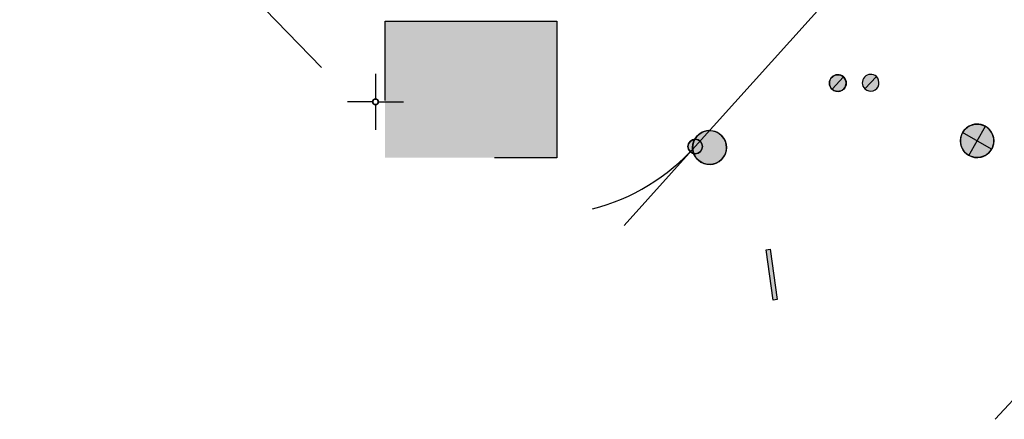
# Model space of a CAD drawing. Header units: metres. Extents: x 2695560 to 2696939, y 1260529 to 1262050.
# Tile 24 of 256: x 2695818 to 2695840, y 1260818 to 1260827. Entities that reach past the tile are written whole.
import ezdxf

# ---------------------------------------------------------------- set-up
doc = ezdxf.new("R2010")
doc.units = ezdxf.units.M
doc.linetypes.add('AUSGEZOGEN', pattern=[0])
for name, color, linetype in [('XR$1$AV_Grenzpunkte', 7, 'AUSGEZOGEN'), ('XR$1$AV_Koordinatennetzpunkte', 7, 'AUSGEZOGEN'), ('XR$1$AV_Linien (BB)', 7, 'AUSGEZOGEN'), ('XR$1$AW_LK_Schachtdeckel', 24, 'AUSGEZOGEN'), ('XR$1$EW_LK_Knoten', 1, 'AUSGEZOGEN'), ('XR$1$GA_LK_Absperrarmatur', 32, 'AUSGEZOGEN'), ('XR$1$Liegenschaftsgrenzen', 7, 'AUSGEZOGEN'), ('XR$1$PFAV', 255, 'AUSGEZOGEN'), ('XR$1$PFAW', 255, 'AUSGEZOGEN'), ('XR$1$PFEW', 255, 'AUSGEZOGEN'), ('XR$1$PFGA', 255, 'AUSGEZOGEN'), ('XR$1$PFWA', 255, 'AUSGEZOGEN'), ('XR$1$WA_LK_Absperrarmatur', 171, 'AUSGEZOGEN'), ('XR$1$WA_LK_Rohrleitungsteil', 171, 'AUSGEZOGEN')]:
    doc.layers.add(name, color=color, linetype=linetype)

# ---------------------------------------------------------------- blocks, each defined once
blk = doc.blocks.new('BAV15')
at = {"layer": 'XR$1$PFAV', "transparency": 33554687}
blk.add_hatch(color=7, dxfattribs=at).paths.add_polyline_path([(0.5, 0), (0.49, 0.101), (0.459, 0.197), (0.41, 0.286), (0.344, 0.362), (0.264, 0.424), (0.174, 0.469), (0.076, 0.494), (-0.025, 0.499), (-0.125, 0.484), (-0.22, 0.449), (-0.306, 0.395), (-0.379, 0.326), (-0.437, 0.243), (-0.477, 0.15), (-0.497, 0.051), (-0.497, -0.051), (-0.477, -0.15), (-0.437, -0.243), (-0.379, -0.326), (-0.306, -0.395), (-0.22, -0.449), (-0.125, -0.484), (-0.025, -0.499), (0.076, -0.494), (0.174, -0.469), (0.264, -0.424), (0.344, -0.362), (0.41, -0.286), (0.459, -0.197), (0.49, -0.101)])
at = {"color": 7, "transparency": 33554687}
for start, end in [(90, 270), (270, 90)]:
    blk.add_arc((0, 0), 0.5, start, end, dxfattribs=at)
at = {"layer": 'XR$1$PFAV', "transparency": 33554687}
blk.add_circle((0, 0), 0.5, dxfattribs=at)
blk = doc.blocks.new('BAV2041')
at = {"color": 7, "transparency": 33554687}
for p, q in [((0, 0.5), (0, 0.05)), ((-0.05, 0), (-0.5, 0)), ((0.05, 0), (0.5, 0)), ((0, -0.05), (0, -0.5))]:
    blk.add_line(p, q, dxfattribs=at)
blk.add_circle((0, 0), 0.05, dxfattribs=at)
for start, end in [(90, 270), (270, 90)]:
    blk.add_arc((0, 0), 0.05, start, end, dxfattribs=at)
blk = doc.blocks.new('BAW2088')
at = {"layer": 'XR$1$PFAW', "transparency": 33554687}
blk.add_hatch(color=253, dxfattribs=at).paths.add_polyline_path([(0.51, 0), (0.5, 0.101), (0.47, 0.197), (0.421, 0.286), (0.355, 0.362), (0.275, 0.424), (0.184, 0.469), (0.086, 0.494), (-0.015, 0.499), (-0.115, 0.484), (-0.21, 0.449), (-0.296, 0.395), (-0.369, 0.326), (-0.427, 0.243), (-0.467, 0.15), (-0.487, 0.051), (-0.487, -0.051), (-0.467, -0.15), (-0.427, -0.243), (-0.369, -0.326), (-0.296, -0.395), (-0.21, -0.449), (-0.115, -0.484), (-0.015, -0.499), (0.086, -0.494), (0.184, -0.469), (0.275, -0.424), (0.355, -0.362), (0.421, -0.286), (0.47, -0.197), (0.5, -0.101)])
at = {"transparency": 33554687}
for start, end in [(91.1948, 268.8052), (268.8052, 91.1948)]:
    blk.add_arc((0.01, 0), 0.5, start, end, dxfattribs=at)
at = {"layer": 'XR$1$PFAW', "transparency": 33554687}
blk.add_circle((0.01, 0), 0.5, dxfattribs=at)
blk = doc.blocks.new('BWA2013')
at = {"true_color": 0x000000, "transparency": 33554687}
blk.add_hatch(color=18, dxfattribs=at).paths.add_polyline_path([(-0.291, -0.409), (0.352, 0.357), (0.291, 0.409), (-0.352, -0.357)])
at = {"transparency": 33554687}
blk.add_lwpolyline([(-0.291, -0.409), (-0.352, -0.357), (0.291, 0.409), (0.352, 0.357), (-0.291, -0.409)], close=True, dxfattribs=at)
blk = doc.blocks.new('BWA965')
at = {"layer": 'XR$1$PFWA', "transparency": 33554687}
blk.add_hatch(color=7, dxfattribs=at).paths.add_polyline_path([(0, 0.5), (-0.051, 0.497), (-0.101, 0.49), (-0.15, 0.477), (-0.197, 0.459), (-0.243, 0.437), (-0.286, 0.41), (-0.326, 0.379), (-0.362, 0.344), (-0.395, 0.306), (-0.424, 0.264), (-0.449, 0.22), (-0.469, 0.174), (-0.484, 0.125), (-0.494, 0.076), (-0.499, 0.025), (-0.499, -0.025), (-0.494, -0.076), (-0.484, -0.125), (-0.469, -0.174), (-0.449, -0.22), (-0.424, -0.264), (-0.395, -0.306), (-0.362, -0.344), (-0.326, -0.379), (-0.286, -0.41), (-0.243, -0.437), (-0.197, -0.459), (-0.15, -0.477), (-0.101, -0.49), (-0.051, -0.497), (0, -0.5), (0.051, -0.497), (0.101, -0.49), (0.15, -0.477), (0.197, -0.459), (0.243, -0.437), (0.286, -0.41), (0.326, -0.379), (0.362, -0.344), (0.395, -0.306), (0.424, -0.264), (0.449, -0.22), (0.469, -0.174), (0.484, -0.125), (0.494, -0.076), (0.499, -0.025), (0.499, 0.025), (0.494, 0.076), (0.484, 0.125), (0.469, 0.174), (0.449, 0.22), (0.424, 0.264), (0.395, 0.306), (0.362, 0.344), (0.326, 0.379), (0.286, 0.41), (0.243, 0.437), (0.197, 0.459), (0.15, 0.477), (0.101, 0.49), (0.051, 0.497)])
at = {"transparency": 33554687}
blk.add_line((0, 0.5), (0, -0.5), dxfattribs=at)
for start, end in [(90, 270), (270, 90)]:
    blk.add_arc((0, 0), 0.5, start, end, dxfattribs=at)
blk = doc.blocks.new('BGA965')
at = {"layer": 'XR$1$PFGA', "transparency": 33554687}
blk.add_hatch(color=7, dxfattribs=at).paths.add_polyline_path([(0.5, 0), (0.49, 0.101), (0.459, 0.197), (0.41, 0.286), (0.344, 0.362), (0.264, 0.424), (0.174, 0.469), (0.076, 0.494), (-0.025, 0.499), (-0.125, 0.484), (-0.22, 0.449), (-0.306, 0.395), (-0.379, 0.326), (-0.437, 0.243), (-0.477, 0.15), (-0.497, 0.051), (-0.497, -0.051), (-0.477, -0.15), (-0.437, -0.243), (-0.379, -0.326), (-0.306, -0.395), (-0.22, -0.449), (-0.125, -0.484), (-0.025, -0.499), (0.076, -0.494), (0.174, -0.469), (0.264, -0.424), (0.344, -0.362), (0.41, -0.286), (0.459, -0.197), (0.49, -0.101)])
at = {"color": 32, "transparency": 33554687}
blk.add_line((0, 0.5), (0, -0.5), dxfattribs=at)
for start, end in [(90, 270), (270, 90)]:
    blk.add_arc((0, 0), 0.5, start, end, dxfattribs=at)
at = {"layer": 'XR$1$PFGA', "transparency": 33554687}
blk.add_circle((0, 0), 0.5, dxfattribs=at)
blk = doc.blocks.new('BEWLP2549_S')
at = {"layer": 'XR$1$PFEW', "transparency": 33554687}
blk.add_hatch(color=7, dxfattribs=at).paths.add_polyline_path([(0.5, 0), (0.49, 0.101), (0.459, 0.197), (0.41, 0.286), (0.344, 0.362), (0.264, 0.424), (0.174, 0.469), (0.076, 0.494), (-0.025, 0.499), (-0.125, 0.484), (-0.22, 0.449), (-0.306, 0.395), (-0.379, 0.326), (-0.437, 0.243), (-0.477, 0.15), (-0.497, 0.051), (-0.497, -0.051), (-0.477, -0.15), (-0.437, -0.243), (-0.379, -0.326), (-0.306, -0.395), (-0.22, -0.449), (-0.125, -0.484), (-0.025, -0.499), (0.076, -0.494), (0.174, -0.469), (0.264, -0.424), (0.344, -0.362), (0.41, -0.286), (0.459, -0.197), (0.49, -0.101)])
at = {"color": 1, "transparency": 33554687}
for p, q in [((0.354, -0.354), (-0.354, 0.354)), ((-0.354, -0.354), (0.354, 0.354))]:
    blk.add_line(p, q, dxfattribs=at)
for start, end in [(91.3809, 268.6191), (268.6191, 91.3809)]:
    blk.add_arc((0, 0), 0.5, start, end, dxfattribs=at)
at = {"layer": 'XR$1$PFEW', "transparency": 33554687}
blk.add_circle((0, 0), 0.5, dxfattribs=at)

msp = doc.modelspace()

# ---------------------------------------------------------------- hatches: boundary and pattern name
at = {"transparency": 33554687}
msp.add_hatch(color=7, dxfattribs=at).paths.add_polyline_path([(2695826.184, 1260826.615), (2695826.184, 1260823.559), (2695830.031, 1260823.559), (2695830.031, 1260826.615)])

# ---------------------------------------------------------------- linework, layer by layer
at = {"color": 24, "lineweight": -3, "transparency": 33554687}
msp.add_line((2695826.184, 1260824.84), (2695826.184, 1260826.615), dxfattribs=at)
msp.add_lwpolyline([(2695826.184, 1260826.615), (2695830.031, 1260826.615), (2695830.031, 1260823.559), (2695828.635, 1260823.559)], dxfattribs=at)
at = {"layer": 'XR$1$AV_Linien (BB)', "color": 7, "linetype": 'AUSGEZOGEN', "transparency": 33554687}
for p, q in [((2695845.68, 1260837.74), (2695833.13, 1260823.81)), ((2695824.764, 1260825.582), (2695819.327, 1260831.185)), ((2695845.149, 1260823.461), (2695839.848, 1260817.7))]:
    msp.add_line(p, q, dxfattribs=at)
msp.add_arc((2695829.659, 1260826.929), 4.666, 284.5301, 318.0521, dxfattribs=at)
at = {"layer": 'XR$1$Liegenschaftsgrenzen', "color": 7, "linetype": 'AUSGEZOGEN', "transparency": 33554687}
for p, q in [((2695833.13, 1260823.81), (2695845.68, 1260837.74)), ((2695814.19, 1260836.48), (2695824.764, 1260825.582)), ((2695850.731, 1260829.528), (2695839.848, 1260817.7)), ((2695831.542, 1260822.04), (2695833.13, 1260823.81))]:
    msp.add_line(p, q, dxfattribs=at)
msp.add_arc((2695829.659, 1260826.929), 4.666, 284.5301, 318.0521, dxfattribs=at)

# ---------------------------------------------------------------- block references
at = {"layer": 'XR$1$AV_Grenzpunkte', "color": 7, "linetype": 'AUSGEZOGEN', "lineweight": -3, "transparency": 33554687, "xscale": 0.3249999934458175, "yscale": 0.3249999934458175}
msp.add_blockref('BAV15', (2695833.13, 1260823.81), dxfattribs=at)
at = {"layer": 'XR$1$AV_Koordinatennetzpunkte', "color": 7, "linetype": 'AUSGEZOGEN', "lineweight": -3, "transparency": 33554687, "xscale": 1.25, "yscale": 1.25}
msp.add_blockref('BAV2041', (2695825.97, 1260824.81), dxfattribs=at)
at = {"layer": 'XR$1$AW_LK_Schachtdeckel', "color": 24, "linetype": 'AUSGEZOGEN', "lineweight": -3, "transparency": 33554687, "xscale": 0.7578193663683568, "yscale": 0.7578193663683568, "rotation": 47.38943101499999}
msp.add_blockref('BAW2088', (2695833.445, 1260823.781), dxfattribs=at)
at = {"layer": 'XR$1$EW_LK_Knoten', "color": 1, "linetype": 'AUSGEZOGEN', "lineweight": -3, "transparency": 33554687, "xscale": 0.749999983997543, "yscale": 0.7499999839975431, "rotation": 15.2856}
msp.add_blockref('BEWLP2549_S', (2695839.441, 1260823.936), dxfattribs=at)
at = {"layer": 'XR$1$GA_LK_Absperrarmatur', "color": 32, "linetype": 'AUSGEZOGEN', "lineweight": -3, "transparency": 33554687, "xscale": 0.3749999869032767, "yscale": 0.3749999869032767, "rotation": 316.8801}
msp.add_blockref('BGA965', (2695836.322, 1260825.23), dxfattribs=at)
at = {"layer": 'XR$1$WA_LK_Absperrarmatur', "color": 171, "linetype": 'AUSGEZOGEN', "lineweight": -3, "transparency": 33554687, "xscale": 0.3749999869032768, "yscale": 0.3749999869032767, "rotation": 316.863853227}
msp.add_blockref('BWA965', (2695837.057, 1260825.238), dxfattribs=at)
at = {"layer": 'XR$1$WA_LK_Rohrleitungsteil', "color": 171, "linetype": 'AUSGEZOGEN', "lineweight": -3, "transparency": 33554687, "xscale": 1.137499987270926, "yscale": 1.137499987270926, "rotation": 228.091522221}
msp.add_blockref('BWA2013', (2695834.84, 1260820.938), dxfattribs=at)

doc.saveas('drawing.dxf')
